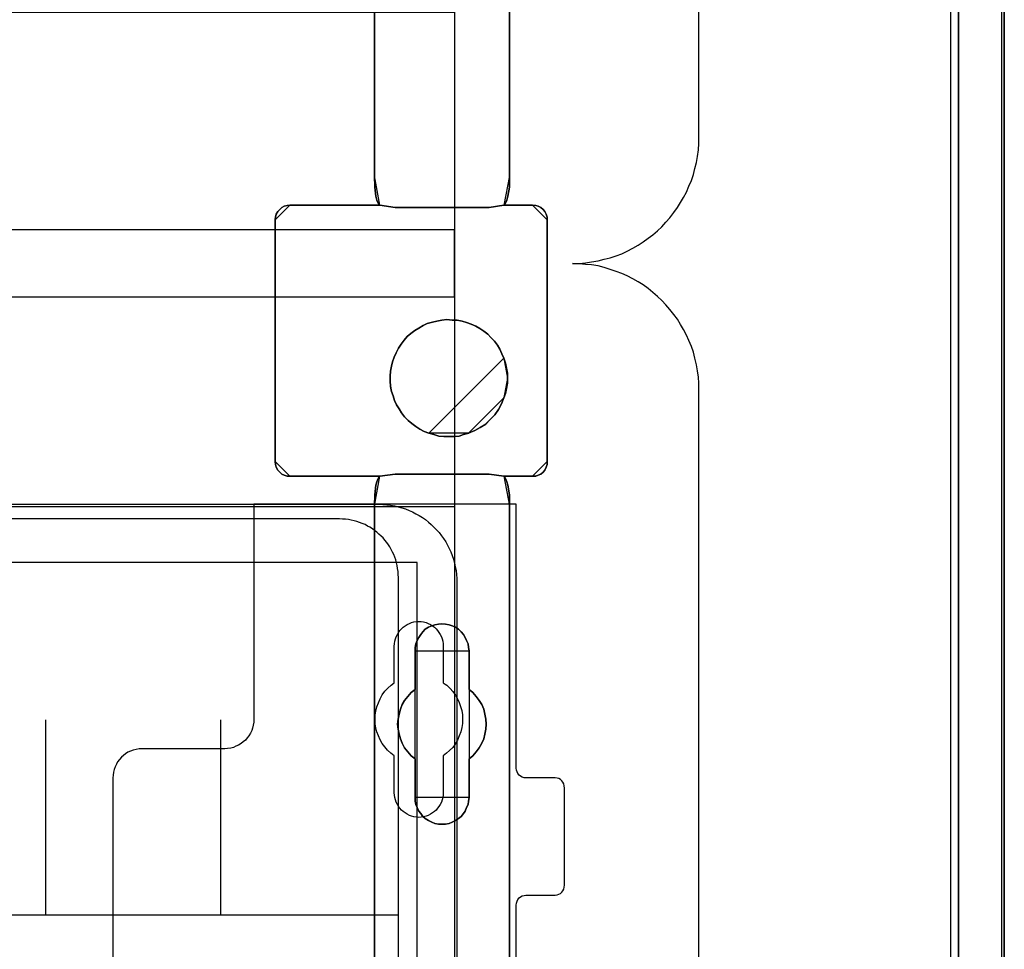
# Model space of a CAD drawing. Extents: x -558982 to 5119495, y -5290134 to 97908.
# Tile 70 of 256: x -471730 to -470722, y -24299 to -23348. Entities that reach past the tile are written whole.
import ezdxf

# ---------------------------------------------------------------- set-up
doc = ezdxf.new("R2010")
doc.units = 0
doc.header["$MEASUREMENT"] = 0
doc.layers.get('0').update_dxf_attribs({"color": 252})
for name, color, linetype in [('30', 7, 'Continuous'), ('5', 7, 'Continuous'), ('50', 7, 'Continuous')]:
    doc.layers.add(name, color=color, linetype=linetype)

# ---------------------------------------------------------------- blocks, each defined once
blk = doc.blocks.new('*U1072')
at = {"layer": '5', "color": 7}
for points in [[(896, -801.193125), (896, -20.806875)], [(891.310316, -20.805704), (891.310316, -801.191648)], [(891.310316, -801.191648), (891.310316, -20.805704)], [(845.374185, -323.250088), (845.374185, -401.905292), (845.374185, -403.035543), (845.219512, -403.960294), (845.116396, -404.371294), (845.013281, -404.62817), (844.910165, -404.83367), (844.80705, -404.885045), (847.745842, -404.885045), (848.055188, -404.93642), (848.312977, -404.987795), (848.570766, -405.14192), (848.828554, -405.34742), (848.983228, -405.55292), (849.137901, -405.809796), (849.241017, -406.118046), (849.241017, -406.374921), (849.241017, -431.137696), (849.241017, -431.445946), (849.137901, -431.702822), (848.983228, -432.011072), (848.828554, -432.216572), (848.570766, -432.422072), (848.312977, -432.524823), (848.055188, -432.627573), (847.745842, -432.627573), (844.80705, -432.627573), (844.910165, -432.730323), (845.013281, -432.935823), (845.116396, -433.192698), (845.219512, -433.552324), (845.374185, -434.52845), (845.374185, -435.658701), (845.374185, -498.747264)], [(831.556707, -743.189759), (831.556707, -435.658701), (831.608265, -434.52845), (831.711381, -433.552324), (831.814496, -433.192698), (831.917612, -432.935823), (832.020727, -432.730323), (832.123843, -432.627573), (822.895005, -432.627573), (822.637216, -432.627573), (822.32787, -432.524823), (822.070081, -432.422072), (821.86385, -432.216572), (821.657619, -432.011072), (821.502946, -431.702822), (821.451388, -431.445946), (821.39983, -431.137696), (821.39983, -406.374921), (821.451388, -406.118046), (821.502946, -405.809796), (821.657619, -405.55292), (821.86385, -405.34742), (822.070081, -405.14192), (822.32787, -404.987795), (822.637216, -404.93642), (822.895005, -404.885045), (832.123843, -404.885045), (832.020727, -404.83367), (831.917612, -404.62817), (831.814496, -404.371294), (831.711381, -403.960294), (831.608265, -403.035543), (831.556707, -401.905292), (831.556707, -401.905292), (831.556707, -78.807593)], [(831.555951, -78.807619), (831.555951, -401.907002), (831.607518, -403.037259), (831.710651, -403.962015), (831.813784, -404.373017), (831.916918, -404.629894), (832.020051, -404.835395), (832.123184, -404.88677), (833.670183, -405.143647), (833.670183, -405.143647), (843.31314, -405.143647), (844.808572, -404.88677), (844.911706, -404.835395), (845.014839, -404.629894), (845.117972, -404.373017), (845.221105, -403.962015), (845.375805, -403.037259), (845.375805, -401.907002), (845.375805, -323.251388)], [(845.375805, -648.762422), (845.375805, -523.253181), (845.375805, -498.747284), (845.375805, -435.658725), (845.375805, -434.528474), (845.221105, -433.552348), (845.117972, -433.192723), (845.014839, -432.935848), (844.911706, -432.730348), (844.808572, -432.627598), (843.31314, -432.422097), (833.670183, -432.422097), (832.123184, -432.627598), (832.020051, -432.730348), (831.916918, -432.935848), (831.813784, -433.192723), (831.710651, -433.552348), (831.607518, -434.528474), (831.555951, -435.658725), (831.555951, -743.18976)]]:
    blk.add_lwpolyline(points, dxfattribs=at)
at = {"layer": '5', "color": 59}
for points in [[(891.307665, -20.806406), (891.307665, -801.190946), (891.307665, -20.806406)], [(895.997349, -20.806406), (895.997349, -780.795001), (895.997349, -20.806406)]]:
    blk.add_lwpolyline(points, close=True, dxfattribs=at)
at = {"layer": '5', "color": 7}
for points in [[(831.555951, -401.907625), (831.555951, -78.808532), (831.555951, -401.907625)], [(845.373154, -323.250036), (845.373154, -401.907625), (845.373154, -323.250036)], [(831.555951, -401.904976), (831.607767, -403.036004), (831.711399, -403.961391), (831.81503, -404.372674), (831.918661, -404.629726), (832.022293, -404.835367), (832.125924, -404.886778), (831.555951, -401.904976)], [(831.555951, -401.904976), (831.555951, -401.904976), (831.555951, -401.904976)], [(831.555951, -401.904976), (831.607767, -403.036004), (831.711399, -403.961391), (831.81503, -404.372674), (831.918661, -404.629726), (832.022293, -404.835367), (832.125924, -404.886778), (831.555951, -401.904976)], [(831.555951, -401.904976), (831.607767, -403.036004), (831.711399, -403.961391), (831.81503, -404.372674), (831.918661, -404.629726), (832.022293, -404.835367), (832.125924, -404.886778), (831.555951, -401.904976)], [(831.555951, -401.904976), (831.607767, -403.036004), (831.711399, -403.961391), (831.81503, -404.372674), (831.918661, -404.629726), (832.022293, -404.835367), (832.125924, -404.886778), (831.555951, -401.904976)], [(831.555951, -401.904976), (831.607767, -403.036004), (831.711399, -403.961391), (831.81503, -404.372674), (831.918661, -404.629726), (832.022293, -404.835367), (832.125924, -404.886778), (831.555951, -401.904976)], [(831.555951, -401.904976), (831.607767, -403.036004), (831.711399, -403.961391), (831.81503, -404.372674), (831.918661, -404.629726), (832.022293, -404.835367), (832.125924, -404.886778), (831.555951, -401.904976)], [(831.555951, -401.904976), (831.607767, -403.036004), (831.711399, -403.961391), (831.81503, -404.372674), (831.918661, -404.629726), (832.022293, -404.835367), (832.125924, -404.886778), (831.555951, -401.904976)], [(831.555951, -401.904976), (831.607767, -403.036004), (831.711399, -403.961391), (831.81503, -404.372674), (831.918661, -404.629726), (832.022293, -404.835367), (832.125924, -404.886778), (831.555951, -401.904976)], [(831.555951, -401.904976), (831.607767, -403.036004), (831.711399, -403.961391), (831.81503, -404.372674), (831.918661, -404.629726), (832.022293, -404.835367), (832.125924, -404.886778), (831.555951, -401.904976)], [(831.555951, -401.904976), (831.607767, -403.036004), (831.711399, -403.961391), (831.81503, -404.372674), (831.918661, -404.629726), (832.022293, -404.835367), (832.125924, -404.886778), (831.555951, -401.904976)], [(831.555951, -401.904976), (831.607767, -403.036004), (831.711399, -403.961391), (831.81503, -404.372674), (831.918661, -404.629726), (832.022293, -404.835367), (832.125924, -404.886778), (831.555951, -401.904976)], [(831.555951, -401.904976), (831.607767, -403.036004), (831.711399, -403.961391), (831.81503, -404.372674), (831.918661, -404.629726), (832.022293, -404.835367), (832.125924, -404.886778), (831.555951, -401.904976)], [(831.555951, -401.904976), (831.607767, -403.036004), (831.711399, -403.961391), (831.81503, -404.372674), (831.918661, -404.629726), (832.022293, -404.835367), (832.125924, -404.886778), (831.555951, -401.904976)], [(831.555951, -401.904976), (831.607767, -403.036004), (831.711399, -403.961391), (831.81503, -404.372674), (831.918661, -404.629726), (832.022293, -404.835367), (832.125924, -404.886778), (831.555951, -401.904976)], [(831.555951, -401.904976), (831.607767, -403.036004), (831.711399, -403.961391), (831.81503, -404.372674), (831.918661, -404.629726), (832.022293, -404.835367), (832.125924, -404.886778), (831.555951, -401.904976)], [(831.555951, -401.904976), (831.607767, -403.036004), (831.711399, -403.961391), (831.81503, -404.372674), (831.918661, -404.629726), (832.022293, -404.835367), (832.125924, -404.886778), (831.555951, -401.904976)], [(831.555951, -401.904976), (831.607767, -403.036004), (831.711399, -403.961391), (831.81503, -404.372674), (831.918661, -404.629726), (832.022293, -404.835367), (832.125924, -404.886778), (831.555951, -401.904976)], [(831.555951, -401.904976), (831.607767, -403.036004), (831.711399, -403.961391), (831.81503, -404.372674), (831.918661, -404.629726), (832.022293, -404.835367), (832.125924, -404.886778), (831.555951, -401.904976)], [(831.555951, -401.904976), (831.607767, -403.036004), (831.711399, -403.961391), (831.81503, -404.372674), (831.918661, -404.629726), (832.022293, -404.835367), (832.125924, -404.886778), (831.555951, -401.904976)], [(831.555951, -401.904976), (831.607767, -403.036004), (831.711399, -403.961391), (831.81503, -404.372674), (831.918661, -404.629726), (832.022293, -404.835367), (832.125924, -404.886778), (831.555951, -401.904976)], [(831.555951, -401.904976), (831.607767, -403.036004), (831.711399, -403.961391), (831.81503, -404.372674), (831.918661, -404.629726), (832.022293, -404.835367), (832.125924, -404.886778), (831.555951, -401.904976)], [(844.805832, -404.886778), (844.909464, -404.835367), (845.013095, -404.629726), (845.116727, -404.372674), (845.220358, -403.961391), (845.375805, -403.036004), (845.375805, -401.904976), (844.805832, -404.886778)], [(844.805832, -404.886778), (844.909464, -404.835367), (845.013095, -404.629726), (845.116727, -404.372674), (845.220358, -403.961391), (845.375805, -403.036004), (845.375805, -401.904976), (844.805832, -404.886778)], [(844.805832, -404.886778), (844.909464, -404.835367), (845.013095, -404.629726), (845.116727, -404.372674), (845.220358, -403.961391), (845.375805, -403.036004), (845.375805, -401.904976), (844.805832, -404.886778)], [(844.805832, -404.886778), (844.909464, -404.835367), (845.013095, -404.629726), (845.116727, -404.372674), (845.220358, -403.961391), (845.375805, -403.036004), (845.375805, -401.904976), (844.805832, -404.886778)], [(844.805832, -404.886778), (844.909464, -404.835367), (845.013095, -404.629726), (845.116727, -404.372674), (845.220358, -403.961391), (845.375805, -403.036004), (845.375805, -401.904976), (844.805832, -404.886778)], [(844.805832, -404.886778), (844.909464, -404.835367), (845.013095, -404.629726), (845.116727, -404.372674), (845.220358, -403.961391), (845.375805, -403.036004), (845.375805, -401.904976), (844.805832, -404.886778)], [(844.805832, -404.886778), (844.909464, -404.835367), (845.013095, -404.629726), (845.116727, -404.372674), (845.220358, -403.961391), (845.375805, -403.036004), (845.375805, -401.904976), (844.805832, -404.886778)], [(844.805832, -404.886778), (844.909464, -404.835367), (845.013095, -404.629726), (845.116727, -404.372674), (845.220358, -403.961391), (845.375805, -403.036004), (845.375805, -401.904976), (844.805832, -404.886778)], [(844.805832, -404.886778), (844.909464, -404.835367), (845.013095, -404.629726), (845.116727, -404.372674), (845.220358, -403.961391), (845.375805, -403.036004), (845.375805, -401.904976), (844.805832, -404.886778)], [(844.805832, -404.886778), (844.909464, -404.835367), (845.013095, -404.629726), (845.116727, -404.372674), (845.220358, -403.961391), (845.375805, -403.036004), (845.375805, -401.904976), (844.805832, -404.886778)], [(844.805832, -404.886778), (844.909464, -404.835367), (845.013095, -404.629726), (845.116727, -404.372674), (845.220358, -403.961391), (845.375805, -403.036004), (845.375805, -401.904976), (844.805832, -404.886778)], [(844.805832, -404.886778), (844.909464, -404.835367), (845.013095, -404.629726), (845.116727, -404.372674), (845.220358, -403.961391), (845.375805, -403.036004), (845.375805, -401.904976), (844.805832, -404.886778)], [(844.805832, -404.886778), (844.909464, -404.835367), (845.013095, -404.629726), (845.116727, -404.372674), (845.220358, -403.961391), (845.375805, -403.036004), (845.375805, -401.904976), (844.805832, -404.886778)], [(844.805832, -404.886778), (844.909464, -404.835367), (845.013095, -404.629726), (845.116727, -404.372674), (845.220358, -403.961391), (845.375805, -403.036004), (845.375805, -401.904976), (844.805832, -404.886778)], [(844.805832, -404.886778), (844.909464, -404.835367), (845.013095, -404.629726), (845.116727, -404.372674), (845.220358, -403.961391), (845.375805, -403.036004), (845.375805, -401.904976), (844.805832, -404.886778)], [(844.805832, -404.886778), (844.909464, -404.835367), (845.013095, -404.629726), (845.116727, -404.372674), (845.220358, -403.961391), (845.375805, -403.036004), (845.375805, -401.904976), (844.805832, -404.886778)], [(844.805832, -404.886778), (844.909464, -404.835367), (845.013095, -404.629726), (845.116727, -404.372674), (845.220358, -403.961391), (845.375805, -403.036004), (845.375805, -401.904976), (844.805832, -404.886778)], [(844.805832, -404.886778), (844.909464, -404.835367), (845.013095, -404.629726), (845.116727, -404.372674), (845.220358, -403.961391), (845.375805, -403.036004), (845.375805, -401.904976), (844.805832, -404.886778)], [(844.805832, -404.886778), (844.909464, -404.835367), (845.013095, -404.629726), (845.116727, -404.372674), (845.220358, -403.961391), (845.375805, -403.036004), (845.375805, -401.904976), (844.805832, -404.886778)], [(844.805832, -404.886778), (844.909464, -404.835367), (845.013095, -404.629726), (845.116727, -404.372674), (845.220358, -403.961391), (845.375805, -403.036004), (845.375805, -401.904976), (844.805832, -404.886778)], [(844.805832, -404.886778), (844.909464, -404.835367), (845.013095, -404.629726), (845.116727, -404.372674), (845.220358, -403.961391), (845.375805, -403.036004), (845.375805, -401.904976), (844.805832, -404.886778)], [(845.373154, -401.904976), (845.373154, -401.904976), (845.373154, -401.904976)], [(822.897666, -404.88413), (822.639418, -404.935631), (822.329521, -404.987133), (822.071274, -405.141638), (821.864676, -405.347645), (821.658078, -405.553651), (821.503129, -405.81116), (821.45148, -406.12017), (821.39983, -406.377678), (822.897666, -404.88413)], [(821.39983, -406.374113), (821.39983, -431.138668), (821.451388, -431.446941), (821.502946, -431.703835), (821.657619, -432.012107), (821.86385, -432.217622), (822.070081, -432.423137), (822.32787, -432.525895), (822.637216, -432.628652), (822.895005, -432.628652), (832.123843, -432.628652), (833.670575, -432.423137), (843.311875, -432.423137), (844.80705, -432.628652), (847.745842, -432.628652), (848.055188, -432.628652), (848.312977, -432.525895), (848.570766, -432.423137), (848.828554, -432.217622), (848.983228, -432.012107), (849.137901, -431.703835), (849.241017, -431.446941), (849.241017, -431.138668), (849.241017, -406.374113), (849.241017, -406.117219), (849.137901, -405.808947), (848.983228, -405.552053), (848.828554, -405.346538), (848.570766, -405.141023), (848.312977, -404.986887), (848.055188, -404.935508), (847.745842, -404.88413), (844.80705, -404.88413), (843.311875, -405.141023), (833.670575, -405.141023), (832.123843, -404.88413), (822.895005, -404.88413), (822.637216, -404.935508), (822.32787, -404.986887), (822.070081, -405.141023), (821.86385, -405.346538), (821.657619, -405.552053), (821.502946, -405.808947), (821.451388, -406.117219), (821.39983, -406.374113)], [(822.895015, -404.88413), (832.125924, -404.88413), (822.895015, -404.88413)], [(832.123273, -404.88413), (833.67413, -405.143647), (832.123273, -404.88413)], [(832.123273, -404.88413), (832.123273, -404.88413), (832.123273, -404.88413)], [(843.310648, -405.143647), (844.808483, -404.88413), (843.310648, -405.143647)], [(844.805832, -404.88413), (844.805832, -404.88413), (844.805832, -404.88413)], [(847.745832, -404.88413), (844.805832, -404.88413), (847.745832, -404.88413)], [(849.241017, -406.377678), (849.241017, -406.12017), (849.1379, -405.81116), (848.983226, -405.553651), (848.828552, -405.347645), (848.570761, -405.141638), (848.312971, -404.987133), (848.05518, -404.935631), (847.745832, -404.88413), (849.241017, -406.377678)], [(843.313299, -405.140999), (833.671479, -405.140999), (843.313299, -405.140999)], [(821.39983, -406.37503), (821.39983, -431.1404), (821.39983, -406.37503)], [(849.238365, -406.37503), (849.238365, -431.1404), (849.238365, -406.37503)], [(844.808483, -420.554065), (844.602219, -420.091532), (844.395954, -419.628999), (844.138123, -419.217858), (843.828726, -418.806717), (843.467763, -418.446969), (843.158366, -418.087221), (842.745836, -417.778865), (842.333307, -417.521902), (841.920777, -417.264939), (841.456682, -417.059369), (840.992586, -416.905191), (840.52849, -416.751014), (840.012828, -416.648228), (839.497167, -416.648228), (838.981505, -416.596836), (838.465843, -416.648228), (837.950181, -416.751014), (837.486086, -416.853799), (836.970424, -417.007976), (836.557894, -417.213547), (836.093799, -417.47051), (835.681269, -417.727473), (835.26874, -418.035828), (834.907777, -418.344184), (834.59838, -418.703932), (834.288982, -419.115073), (834.031152, -419.526213), (833.773321, -419.988747), (833.567056, -420.45128), (833.412357, -420.913813), (833.309225, -421.376347), (833.206093, -421.890272), (833.154526, -422.404198), (833.154526, -422.918124), (833.206093, -423.43205), (833.309225, -423.945976), (833.463924, -424.408509), (833.618622, -424.871043), (833.824887, -425.333576), (834.082718, -425.744717), (834.340549, -426.155857), (834.649946, -426.566998), (835.010909, -426.926746), (835.371872, -427.235102), (835.784402, -427.543457), (836.196931, -427.80042), (836.661027, -428.057383), (837.125122, -428.211561), (844.808483, -420.554065)], [(837.124983, -428.211947), (837.640626, -428.36613), (838.15627, -428.520313), (838.671914, -428.571707), (839.187558, -428.571707), (839.703201, -428.571707), (840.218845, -428.520313), (840.682924, -428.36613), (841.198568, -428.211947), (841.81734, -427.954976), (842.384548, -427.64661), (842.951756, -427.28685), (843.415836, -426.824301), (843.879915, -426.361753), (844.240866, -425.796415), (844.550252, -425.231078), (844.808074, -424.614346), (844.962767, -424.151798), (845.065896, -423.637855), (845.169024, -423.123912), (845.169024, -422.609969), (845.169024, -422.096026), (845.065896, -421.582083), (844.962767, -421.06814), (844.808074, -420.554197), (844.601816, -420.091648), (844.395559, -419.629099), (844.137737, -419.217945), (843.828351, -418.806791), (843.4674, -418.447031), (843.158014, -418.08727), (842.745499, -417.778905), (842.332984, -417.521933), (841.920469, -417.264962), (841.45639, -417.059384), (840.99231, -416.905202), (840.528231, -416.751019), (840.012587, -416.64823), (839.496944, -416.64823), (838.9813, -416.596836), (838.465656, -416.64823), (837.950013, -416.751019), (837.485933, -416.853807), (836.97029, -417.00799), (836.557775, -417.213567), (836.093695, -417.470539), (835.68118, -417.72751), (835.268666, -418.035876), (834.907715, -418.344242), (834.598329, -418.704002), (834.288943, -419.115156), (834.031121, -419.526311), (833.773299, -419.98886), (833.567041, -420.451408), (833.412348, -420.913957), (833.30922, -421.376506), (833.206091, -421.890449), (833.154526, -422.404392), (833.154526, -422.918335), (833.206091, -423.432278), (833.30922, -423.946221), (833.463913, -424.408769), (833.618606, -424.871318), (833.824863, -425.333867), (834.082685, -425.745021), (834.340507, -426.156175), (834.649893, -426.56733), (835.010844, -426.92709), (835.371794, -427.235456), (835.784309, -427.543821), (836.196824, -427.800793), (836.660903, -428.057764), (837.124983, -428.211947)], [(837.124983, -428.211947), (837.640626, -428.36613), (838.15627, -428.520313), (838.671914, -428.571707), (839.187558, -428.571707), (839.703201, -428.571707), (840.218845, -428.520313), (840.682924, -428.36613), (841.198568, -428.211947), (841.81734, -427.954976), (842.384548, -427.64661), (842.951756, -427.28685), (843.415836, -426.824301), (843.879915, -426.361753), (844.240866, -425.796415), (844.550252, -425.231078), (844.808074, -424.614346), (844.962767, -424.151798), (845.065896, -423.637855), (845.169024, -423.123912), (845.169024, -422.609969), (845.169024, -422.096026), (845.065896, -421.582083), (844.962767, -421.06814), (844.808074, -420.554197), (844.601816, -420.091648), (844.395559, -419.629099), (844.137737, -419.217945), (843.828351, -418.806791), (843.4674, -418.447031), (843.158014, -418.08727), (842.745499, -417.778905), (842.332984, -417.521933), (841.920469, -417.264962), (841.45639, -417.059384), (840.99231, -416.905202), (840.528231, -416.751019), (840.012587, -416.64823), (839.496944, -416.64823), (838.9813, -416.596836), (838.465656, -416.64823), (837.950013, -416.751019), (837.485933, -416.853807), (836.97029, -417.00799), (836.557775, -417.213567), (836.093695, -417.470539), (835.68118, -417.72751), (835.268666, -418.035876), (834.907715, -418.344242), (834.598329, -418.704002), (834.288943, -419.115156), (834.031121, -419.526311), (833.773299, -419.98886), (833.567041, -420.451408), (833.412348, -420.913957), (833.30922, -421.376506), (833.206091, -421.890449), (833.154526, -422.404392), (833.154526, -422.918335), (833.206091, -423.432278), (833.30922, -423.946221), (833.463913, -424.408769), (833.618606, -424.871318), (833.824863, -425.333867), (834.082685, -425.745021), (834.340507, -426.156175), (834.649893, -426.56733), (835.010844, -426.92709), (835.371794, -427.235456), (835.784309, -427.543821), (836.196824, -427.800793), (836.660903, -428.057764), (837.124983, -428.211947)], [(837.124983, -428.211947), (836.660903, -428.057764), (836.196824, -427.800793), (835.784309, -427.543821), (835.371794, -427.235456), (835.010844, -426.92709), (834.649893, -426.56733), (834.340507, -426.156175), (834.082685, -425.745021), (833.824863, -425.333867), (833.618606, -424.871318), (833.463913, -424.408769), (833.30922, -423.946221), (833.206091, -423.432278), (833.154526, -422.918335), (833.154526, -422.404392), (833.206091, -421.890449), (833.30922, -421.376506), (833.412348, -420.913957), (833.567041, -420.451408), (833.773299, -419.98886), (834.031121, -419.526311), (834.288943, -419.115156), (834.598329, -418.704002), (834.907715, -418.344242), (835.268666, -418.035876), (835.68118, -417.72751), (836.093695, -417.470539), (836.557775, -417.213567), (836.97029, -417.00799), (837.485933, -416.853807), (837.950013, -416.751019), (838.465656, -416.64823), (838.9813, -416.596836), (839.496944, -416.64823), (840.012587, -416.64823), (840.528231, -416.751019), (840.99231, -416.905202), (841.45639, -417.059384), (841.920469, -417.264962), (842.332984, -417.521933), (842.745499, -417.778905), (843.158014, -418.08727), (843.4674, -418.447031), (843.828351, -418.806791), (844.137737, -419.217945), (844.395559, -419.629099), (844.601816, -420.091648), (844.808074, -420.554197), (844.962767, -421.06814), (845.065896, -421.582083), (845.169024, -422.096026), (845.169024, -422.609969), (845.169024, -423.123912), (845.065896, -423.637855), (844.962767, -424.151798), (844.808074, -424.614346), (844.550252, -425.231078), (844.240866, -425.796415), (843.879915, -426.361753), (843.415836, -426.824301), (842.951756, -427.28685), (842.384548, -427.64661), (841.81734, -427.954976), (841.198568, -428.211947), (840.682924, -428.36613), (840.218845, -428.520313), (839.703201, -428.571707), (839.187558, -428.571707), (838.671914, -428.571707), (838.15627, -428.520313), (837.640626, -428.36613), (837.124983, -428.211947)], [(845.169024, -422.610753), (845.169024, -422.096353), (845.065255, -421.581952), (844.961486, -421.067552), (844.805832, -420.553151), (845.169024, -422.610753)], [(844.805832, -424.615392), (844.961486, -424.152172), (845.065255, -423.637483), (845.169024, -423.122794), (845.169024, -422.608105), (844.805832, -424.615392)], [(841.197771, -428.211561), (841.816751, -427.954503), (842.384148, -427.646033), (842.951546, -427.286151), (843.41578, -426.823446), (843.880015, -426.360741), (844.241086, -425.795212), (844.550575, -425.229684), (844.808483, -424.612744), (841.197771, -428.211561)], [(837.125779, -428.208913), (837.641557, -428.364396), (838.157335, -428.51988), (838.673112, -428.571707), (839.18889, -428.571707), (839.704667, -428.571707), (840.220445, -428.51988), (840.684645, -428.364396), (841.200423, -428.208913), (837.125779, -428.208913)], [(821.39983, -431.137751), (821.45148, -431.446214), (821.503129, -431.703265), (821.658078, -432.011728), (821.864676, -432.217369), (822.071274, -432.423011), (822.329521, -432.525831), (822.639418, -432.628652), (822.897666, -432.628652), (821.39983, -431.137751)], [(847.745832, -432.628652), (848.05518, -432.628652), (848.312971, -432.525831), (848.570761, -432.423011), (848.828552, -432.217369), (848.983226, -432.011728), (849.1379, -431.703265), (849.241017, -431.446214), (849.241017, -431.137751), (847.745832, -432.628652)], [(822.895015, -432.626004), (832.125924, -432.626004), (822.895015, -432.626004)], [(832.125924, -432.626004), (832.022293, -432.728877), (831.918661, -432.934624), (831.81503, -433.191807), (831.711399, -433.551864), (831.607767, -434.529161), (831.555951, -435.660768), (832.125924, -432.626004)], [(832.125924, -432.626004), (832.022293, -432.728877), (831.918661, -432.934624), (831.81503, -433.191807), (831.711399, -433.551864), (831.607767, -434.529161), (831.555951, -435.660768), (832.125924, -432.626004)], [(832.125924, -432.626004), (832.022293, -432.728877), (831.918661, -432.934624), (831.81503, -433.191807), (831.711399, -433.551864), (831.607767, -434.529161), (831.555951, -435.660768), (832.125924, -432.626004)], [(832.125924, -432.626004), (832.022293, -432.728877), (831.918661, -432.934624), (831.81503, -433.191807), (831.711399, -433.551864), (831.607767, -434.529161), (831.555951, -435.660768), (832.125924, -432.626004)], [(832.125924, -432.626004), (832.022293, -432.728877), (831.918661, -432.934624), (831.81503, -433.191807), (831.711399, -433.551864), (831.607767, -434.529161), (831.555951, -435.660768), (832.125924, -432.626004)], [(832.125924, -432.626004), (832.022293, -432.728877), (831.918661, -432.934624), (831.81503, -433.191807), (831.711399, -433.551864), (831.607767, -434.529161), (831.555951, -435.660768), (832.125924, -432.626004)], [(832.125924, -432.626004), (832.022293, -432.728877), (831.918661, -432.934624), (831.81503, -433.191807), (831.711399, -433.551864), (831.607767, -434.529161), (831.555951, -435.660768), (832.125924, -432.626004)], [(832.125924, -432.626004), (832.022293, -432.728877), (831.918661, -432.934624), (831.81503, -433.191807), (831.711399, -433.551864), (831.607767, -434.529161), (831.555951, -435.660768), (832.125924, -432.626004)], [(832.125924, -432.626004), (832.022293, -432.728877), (831.918661, -432.934624), (831.81503, -433.191807), (831.711399, -433.551864), (831.607767, -434.529161), (831.555951, -435.660768), (832.125924, -432.626004)], [(832.125924, -432.626004), (832.022293, -432.728877), (831.918661, -432.934624), (831.81503, -433.191807), (831.711399, -433.551864), (831.607767, -434.529161), (831.555951, -435.660768), (832.125924, -432.626004)], [(832.125924, -432.626004), (832.022293, -432.728877), (831.918661, -432.934624), (831.81503, -433.191807), (831.711399, -433.551864), (831.607767, -434.529161), (831.555951, -435.660768), (832.125924, -432.626004)], [(832.125924, -432.626004), (832.022293, -432.728877), (831.918661, -432.934624), (831.81503, -433.191807), (831.711399, -433.551864), (831.607767, -434.529161), (831.555951, -435.660768), (832.125924, -432.626004)], [(832.125924, -432.626004), (832.022293, -432.728877), (831.918661, -432.934624), (831.81503, -433.191807), (831.711399, -433.551864), (831.607767, -434.529161), (831.555951, -435.660768), (832.125924, -432.626004)], [(832.125924, -432.626004), (832.022293, -432.728877), (831.918661, -432.934624), (831.81503, -433.191807), (831.711399, -433.551864), (831.607767, -434.529161), (831.555951, -435.660768), (832.125924, -432.626004)], [(832.125924, -432.626004), (832.022293, -432.728877), (831.918661, -432.934624), (831.81503, -433.191807), (831.711399, -433.551864), (831.607767, -434.529161), (831.555951, -435.660768), (832.125924, -432.626004)], [(832.125924, -432.626004), (832.022293, -432.728877), (831.918661, -432.934624), (831.81503, -433.191807), (831.711399, -433.551864), (831.607767, -434.529161), (831.555951, -435.660768), (832.125924, -432.626004)], [(832.125924, -432.626004), (832.022293, -432.728877), (831.918661, -432.934624), (831.81503, -433.191807), (831.711399, -433.551864), (831.607767, -434.529161), (831.555951, -435.660768), (832.125924, -432.626004)], [(832.125924, -432.626004), (832.022293, -432.728877), (831.918661, -432.934624), (831.81503, -433.191807), (831.711399, -433.551864), (831.607767, -434.529161), (831.555951, -435.660768), (832.125924, -432.626004)], [(832.125924, -432.626004), (832.022293, -432.728877), (831.918661, -432.934624), (831.81503, -433.191807), (831.711399, -433.551864), (831.607767, -434.529161), (831.555951, -435.660768), (832.125924, -432.626004)], [(832.125924, -432.626004), (832.022293, -432.728877), (831.918661, -432.934624), (831.81503, -433.191807), (831.711399, -433.551864), (831.607767, -434.529161), (831.555951, -435.660768), (832.125924, -432.626004)], [(832.125924, -432.626004), (832.022293, -432.728877), (831.918661, -432.934624), (831.81503, -433.191807), (831.711399, -433.551864), (831.607767, -434.529161), (831.555951, -435.660768), (832.125924, -432.626004)], [(832.123273, -432.628652), (833.67413, -432.422097), (832.123273, -432.628652)], [(832.123273, -432.626004), (832.123273, -432.626004), (832.123273, -432.626004)], [(843.313299, -432.422097), (833.671479, -432.422097), (843.313299, -432.422097)], [(843.310648, -432.422097), (844.808483, -432.628652), (843.310648, -432.422097)], [(845.375805, -435.660768), (845.375805, -434.529161), (845.220358, -433.551864), (845.116727, -433.191807), (845.013095, -432.934624), (844.909464, -432.728877), (844.805832, -432.626004), (845.375805, -435.660768)], [(844.805832, -432.626004), (844.805832, -432.626004), (844.805832, -432.626004)], [(845.375805, -435.660768), (845.375805, -434.529161), (845.220358, -433.551864), (845.116727, -433.191807), (845.013095, -432.934624), (844.909464, -432.728877), (844.805832, -432.626004), (845.375805, -435.660768)], [(845.375805, -435.660768), (845.375805, -434.529161), (845.220358, -433.551864), (845.116727, -433.191807), (845.013095, -432.934624), (844.909464, -432.728877), (844.805832, -432.626004), (845.375805, -435.660768)], [(845.375805, -435.660768), (845.375805, -434.529161), (845.220358, -433.551864), (845.116727, -433.191807), (845.013095, -432.934624), (844.909464, -432.728877), (844.805832, -432.626004), (845.375805, -435.660768)], [(845.375805, -435.660768), (845.375805, -434.529161), (845.220358, -433.551864), (845.116727, -433.191807), (845.013095, -432.934624), (844.909464, -432.728877), (844.805832, -432.626004), (845.375805, -435.660768)], [(845.375805, -435.660768), (845.375805, -434.529161), (845.220358, -433.551864), (845.116727, -433.191807), (845.013095, -432.934624), (844.909464, -432.728877), (844.805832, -432.626004), (845.375805, -435.660768)], [(845.375805, -435.660768), (845.375805, -434.529161), (845.220358, -433.551864), (845.116727, -433.191807), (845.013095, -432.934624), (844.909464, -432.728877), (844.805832, -432.626004), (845.375805, -435.660768)], [(845.375805, -435.660768), (845.375805, -434.529161), (845.220358, -433.551864), (845.116727, -433.191807), (845.013095, -432.934624), (844.909464, -432.728877), (844.805832, -432.626004), (845.375805, -435.660768)], [(845.375805, -435.660768), (845.375805, -434.529161), (845.220358, -433.551864), (845.116727, -433.191807), (845.013095, -432.934624), (844.909464, -432.728877), (844.805832, -432.626004), (845.375805, -435.660768)], [(845.375805, -435.660768), (845.375805, -434.529161), (845.220358, -433.551864), (845.116727, -433.191807), (845.013095, -432.934624), (844.909464, -432.728877), (844.805832, -432.626004), (845.375805, -435.660768)], [(845.375805, -435.660768), (845.375805, -434.529161), (845.220358, -433.551864), (845.116727, -433.191807), (845.013095, -432.934624), (844.909464, -432.728877), (844.805832, -432.626004), (845.375805, -435.660768)], [(845.375805, -435.660768), (845.375805, -434.529161), (845.220358, -433.551864), (845.116727, -433.191807), (845.013095, -432.934624), (844.909464, -432.728877), (844.805832, -432.626004), (845.375805, -435.660768)], [(845.375805, -435.660768), (845.375805, -434.529161), (845.220358, -433.551864), (845.116727, -433.191807), (845.013095, -432.934624), (844.909464, -432.728877), (844.805832, -432.626004), (845.375805, -435.660768)], [(845.375805, -435.660768), (845.375805, -434.529161), (845.220358, -433.551864), (845.116727, -433.191807), (845.013095, -432.934624), (844.909464, -432.728877), (844.805832, -432.626004), (845.375805, -435.660768)], [(845.375805, -435.660768), (845.375805, -434.529161), (845.220358, -433.551864), (845.116727, -433.191807), (845.013095, -432.934624), (844.909464, -432.728877), (844.805832, -432.626004), (845.375805, -435.660768)], [(845.375805, -435.660768), (845.375805, -434.529161), (845.220358, -433.551864), (845.116727, -433.191807), (845.013095, -432.934624), (844.909464, -432.728877), (844.805832, -432.626004), (845.375805, -435.660768)], [(845.375805, -435.660768), (845.375805, -434.529161), (845.220358, -433.551864), (845.116727, -433.191807), (845.013095, -432.934624), (844.909464, -432.728877), (844.805832, -432.626004), (845.375805, -435.660768)], [(845.375805, -435.660768), (845.375805, -434.529161), (845.220358, -433.551864), (845.116727, -433.191807), (845.013095, -432.934624), (844.909464, -432.728877), (844.805832, -432.626004), (845.375805, -435.660768)], [(845.375805, -435.660768), (845.375805, -434.529161), (845.220358, -433.551864), (845.116727, -433.191807), (845.013095, -432.934624), (844.909464, -432.728877), (844.805832, -432.626004), (845.375805, -435.660768)], [(845.375805, -435.660768), (845.375805, -434.529161), (845.220358, -433.551864), (845.116727, -433.191807), (845.013095, -432.934624), (844.909464, -432.728877), (844.805832, -432.626004), (845.375805, -435.660768)], [(845.375805, -435.660768), (845.375805, -434.529161), (845.220358, -433.551864), (845.116727, -433.191807), (845.013095, -432.934624), (844.909464, -432.728877), (844.805832, -432.626004), (845.375805, -435.660768)], [(844.805832, -432.626004), (847.745832, -432.626004), (844.805832, -432.626004)], [(831.555951, -743.18882), (831.555951, -435.65812), (831.555951, -743.18882)], [(831.555951, -435.65812), (831.555951, -435.65812), (831.555951, -435.65812)], [(845.373154, -435.65812), (845.373154, -498.747316), (845.373154, -435.65812)], [(845.373154, -435.65812), (845.373154, -435.65812), (845.373154, -435.65812)], [(837.073768, -467.873161), (836.76441, -467.667628), (836.506612, -467.462096), (836.300373, -467.153797), (836.094134, -466.896881), (835.939455, -466.537199), (835.784776, -466.2289), (835.733217, -465.869219), (835.733217, -465.509537), (835.733217, -461.553035), (835.32074, -461.244737), (834.959822, -460.833672), (834.650464, -460.422606), (834.392666, -459.960158), (834.237987, -459.49771), (834.083308, -459.035262), (833.980189, -458.521431), (833.928629, -458.007599), (833.980189, -457.493768), (834.083308, -456.979937), (834.237987, -456.466105), (834.392666, -456.003657), (834.650464, -455.592592), (834.959822, -455.181527), (835.32074, -454.770462), (835.733217, -454.462163), (835.733217, -450.505662), (835.733217, -450.14598), (835.784776, -449.786298), (835.939455, -449.426616), (836.094134, -449.118317), (836.300373, -448.810018), (836.506612, -448.553103), (836.76441, -448.296187), (837.073768, -448.090654), (837.434685, -447.936505), (837.744043, -447.833739), (838.104961, -447.782356), (838.465878, -447.730973), (838.826796, -447.782356), (839.187713, -447.833739), (839.497071, -447.936505), (839.857989, -448.090654), (840.167347, -448.296187), (840.425145, -448.553103), (840.682943, -448.810018), (840.837622, -449.118317), (840.992301, -449.426616), (841.14698, -449.786298), (841.19854, -450.14598), (841.250099, -450.505662), (841.250099, -454.462163), (841.611017, -454.770462), (841.971934, -455.181527), (842.281292, -455.592592), (842.539091, -456.003657), (842.745329, -456.466105), (842.848448, -456.979937), (842.951568, -457.493768), (843.003127, -458.007599), (842.951568, -458.521431), (842.848448, -459.035262), (842.745329, -459.49771), (842.539091, -459.960158), (842.281292, -460.422606), (841.971934, -460.833672), (841.611017, -461.244737), (841.250099, -461.553035), (841.250099, -465.509537), (841.19854, -465.869219), (841.14698, -466.2289), (840.992301, -466.537199), (840.837622, -466.896881), (840.682943, -467.153797), (840.425145, -467.462096), (840.167347, -467.667628), (839.857989, -467.873161), (839.497071, -468.02731), (839.187713, -468.18146), (838.826796, -468.232843), (838.465878, -468.232843), (838.104961, -468.232843), (837.744043, -468.18146), (837.434685, -468.02731), (837.073768, -467.873161)], [(839.857989, -448.090654), (839.497071, -447.936505), (839.187713, -447.833739), (838.826796, -447.782356), (838.465878, -447.730973), (838.104961, -447.782356), (837.744043, -447.833739), (837.434685, -447.936505), (837.073768, -448.090654), (836.76441, -448.296187), (836.506612, -448.553103), (836.300373, -448.810018), (836.094134, -449.118317), (835.939455, -449.426616), (835.784776, -449.786298), (835.733217, -450.14598), (835.733217, -450.505662), (835.733217, -454.462163), (835.32074, -454.770462), (834.959822, -455.181527), (834.650464, -455.592592), (834.392666, -456.003657), (834.237987, -456.466105), (834.083308, -456.979937), (833.980189, -457.493768), (833.928629, -458.007599), (833.980189, -458.521431), (834.083308, -459.035262), (834.237987, -459.49771), (834.392666, -459.960158), (834.650464, -460.422606), (834.959822, -460.833672), (835.32074, -461.244737), (835.733217, -461.553035), (835.733217, -465.509537), (835.733217, -465.869219), (835.784776, -466.2289), (835.939455, -466.537199), (836.094134, -466.896881), (836.300373, -467.153797), (836.506612, -467.462096), (836.76441, -467.667628), (837.073768, -467.873161), (837.434685, -468.02731), (837.744043, -468.18146), (838.104961, -468.232843), (838.465878, -468.232843), (838.826796, -468.232843), (839.187713, -468.18146), (839.497071, -468.02731), (839.857989, -467.873161), (840.167347, -467.667628), (840.425145, -467.462096), (840.682943, -467.153797), (840.837622, -466.896881), (840.992301, -466.537199), (841.14698, -466.2289), (841.19854, -465.869219), (841.250099, -465.509537), (841.250099, -461.553035), (841.611017, -461.244737), (841.971934, -460.833672), (842.281292, -460.422606), (842.539091, -459.960158), (842.745329, -459.49771), (842.848448, -459.035262), (842.951568, -458.521431), (843.003127, -458.007599), (842.951568, -457.493768), (842.848448, -456.979937), (842.745329, -456.466105), (842.539091, -456.003657), (842.281292, -455.592592), (841.971934, -455.181527), (841.611017, -454.770462), (841.250099, -454.462163), (841.250099, -450.505662), (841.19854, -450.14598), (841.14698, -449.786298), (840.992301, -449.426616), (840.837622, -449.118317), (840.682943, -448.810018), (840.425145, -448.553103), (840.167347, -448.296187), (839.857989, -448.090654)], [(839.857989, -448.090654), (839.497071, -447.936505), (839.187713, -447.833739), (838.826796, -447.782356), (838.465878, -447.730973), (838.104961, -447.782356), (837.744043, -447.833739), (837.434685, -447.936505), (837.073768, -448.090654), (836.76441, -448.296187), (836.506612, -448.553103), (836.300373, -448.810018), (836.094134, -449.118317), (835.939455, -449.426616), (835.784776, -449.786298), (835.733217, -450.14598), (835.733217, -450.505662), (835.733217, -454.462163), (835.32074, -454.770462), (834.959822, -455.181527), (834.650464, -455.592592), (834.392666, -456.003657), (834.237987, -456.466105), (834.083308, -456.979937), (833.980189, -457.493768), (833.928629, -458.007599), (833.980189, -458.521431), (834.083308, -459.035262), (834.237987, -459.49771), (834.392666, -459.960158), (834.650464, -460.422606), (834.959822, -460.833672), (835.32074, -461.244737), (835.733217, -461.553035), (835.733217, -465.509537), (835.733217, -465.869219), (835.784776, -466.2289), (835.939455, -466.537199), (836.094134, -466.896881), (836.300373, -467.153797), (836.506612, -467.462096), (836.76441, -467.667628), (837.073768, -467.873161), (837.434685, -468.02731), (837.744043, -468.18146), (838.104961, -468.232843), (838.465878, -468.232843), (838.826796, -468.232843), (839.187713, -468.18146), (839.497071, -468.02731), (839.857989, -467.873161), (840.167347, -467.667628), (840.425145, -467.462096), (840.682943, -467.153797), (840.837622, -466.896881), (840.992301, -466.537199), (841.14698, -466.2289), (841.19854, -465.869219), (841.250099, -465.509537), (841.250099, -461.553035), (841.611017, -461.244737), (841.971934, -460.833672), (842.281292, -460.422606), (842.539091, -459.960158), (842.745329, -459.49771), (842.848448, -459.035262), (842.951568, -458.521431), (843.003127, -458.007599), (842.951568, -457.493768), (842.848448, -456.979937), (842.745329, -456.466105), (842.539091, -456.003657), (842.281292, -455.592592), (841.971934, -455.181527), (841.611017, -454.770462), (841.250099, -454.462163), (841.250099, -450.505662), (841.19854, -450.14598), (841.14698, -449.786298), (840.992301, -449.426616), (840.837622, -449.118317), (840.682943, -448.810018), (840.425145, -448.553103), (840.167347, -448.296187), (839.857989, -448.090654)], [(841.250792, -450.508867), (841.199233, -450.14877), (841.147674, -449.788672), (840.992997, -449.428575), (840.838321, -449.11992), (840.683644, -448.811265), (840.425849, -448.554053), (840.168054, -448.29684), (839.858701, -448.09107), (839.497788, -447.936743), (839.188434, -447.833858), (838.827522, -447.782415), (838.466609, -447.730973), (838.105697, -447.782415), (837.744784, -447.833858), (837.43543, -447.936743), (837.074518, -448.09107), (836.765164, -448.29684), (836.507369, -448.554053), (836.301133, -448.811265), (836.094898, -449.11992), (835.940221, -449.428575), (835.785544, -449.788672), (835.733985, -450.14877), (835.733985, -450.508867), (841.250792, -450.508867)], [(835.733985, -454.462535), (835.733985, -450.506219), (835.733985, -454.462535)], [(841.248141, -450.506219), (841.248141, -454.462535), (841.248141, -450.506219)], [(835.733985, -454.459887), (835.321332, -454.768337), (834.960261, -455.179604), (834.650771, -455.590871), (834.392864, -456.002138), (834.238119, -456.464813), (834.083374, -456.978897), (833.980211, -457.492981), (833.928629, -458.007065), (833.980211, -458.521149), (834.083374, -459.035233), (834.238119, -459.497908), (834.392864, -459.960583), (834.650771, -460.423259), (834.960261, -460.834526), (835.321332, -461.245793), (835.733985, -461.554243), (835.733985, -454.459887)], [(841.248141, -461.554243), (841.609462, -461.245793), (841.970783, -460.834526), (842.280486, -460.423259), (842.538572, -459.960583), (842.745041, -459.497908), (842.848276, -459.035233), (842.95151, -458.521149), (843.003127, -458.007065), (842.95151, -457.492981), (842.848276, -456.978897), (842.745041, -456.464813), (842.538572, -456.002138), (842.280486, -455.590871), (841.970783, -455.179604), (841.609462, -454.768337), (841.248141, -454.459887), (841.248141, -461.554243)], [(835.733985, -465.507911), (835.733985, -461.551595), (835.733985, -465.507911)], [(841.248141, -461.551595), (841.248141, -465.507911), (841.248141, -461.551595)], [(835.733985, -465.507911), (835.733985, -465.867807), (835.785544, -466.227704), (835.940221, -466.536187), (836.094898, -466.896084), (836.301133, -467.153153), (836.507369, -467.461635), (836.765164, -467.667291), (837.074518, -467.872946), (837.43543, -468.027187), (837.744784, -468.181429), (838.105697, -468.232843), (838.466609, -468.232843), (838.827522, -468.232843), (839.188434, -468.181429), (839.497788, -468.027187), (839.858701, -467.872946), (840.168054, -467.667291), (840.425849, -467.461635), (840.683644, -467.153153), (840.838321, -466.896084), (840.992997, -466.536187), (841.147674, -466.227704), (841.199233, -465.867807), (841.250792, -465.507911), (835.733985, -465.507911)]]:
    blk.add_lwpolyline(points, close=True, dxfattribs=at)
at = {"layer": '50', "color": 7}
for points in [[(895.766709, -801.133213), (895.766709, -20.558787)], [(890.538865, -801.136518), (890.538865, -20.552831)], [(864.765487, -737.446126), (864.765487, -423.785117), (864.765487, -423.117644), (864.714138, -422.501515), (864.611439, -421.834042), (864.508741, -421.217913), (864.354693, -420.55044), (864.200645, -419.934311), (863.995248, -419.369526), (863.738502, -418.753397), (863.481756, -418.188612), (863.173661, -417.623827), (862.865565, -417.110386), (862.55747, -416.545601), (862.198025, -416.083505), (861.787231, -415.570064), (861.376437, -415.107967), (860.965643, -414.64587), (860.5035, -414.235118), (860.041357, -413.824365), (859.579214, -413.413612), (859.065722, -413.054204), (858.552229, -412.746139), (857.987388, -412.438075), (857.422546, -412.13001), (856.857705, -411.87329), (856.292863, -411.667913), (855.676672, -411.462537), (855.060482, -411.257161), (854.444291, -411.103129), (853.776751, -411.00044), (853.16056, -410.949096), (852.49302, -410.897752), (851.82548, -410.846408), (852.49302, -410.846408), (853.16056, -410.795064), (853.776751, -410.692376), (854.444291, -410.589688), (855.060482, -410.435655), (855.676672, -410.281623), (856.292863, -410.076247), (856.857705, -409.870871), (857.422546, -409.61415), (857.987388, -409.306086), (858.552229, -408.998021), (859.065722, -408.638612), (859.579214, -408.279204), (860.041357, -407.919795), (860.5035, -407.509043), (860.965643, -407.09829), (861.376437, -406.636193), (861.787231, -406.174096), (862.198025, -405.660656), (862.55747, -405.147215), (862.865565, -404.633774), (863.173661, -404.120333), (863.481756, -403.555548), (863.738502, -402.939419), (863.995248, -402.374634), (864.200645, -401.758505), (864.354693, -401.142376), (864.508741, -400.526247), (864.611439, -399.910118), (864.714138, -399.242645), (864.765487, -398.575172), (864.765487, -397.907699), (864.765487, -84.554755)], [(503.983265, -85.921426), (839.76091, -85.921426), (839.76091, -735.000783), (503.983265, -735.000783), (503.983265, -85.921426)], [(839.76091, -435.77199), (503.983265, -435.77199), (503.983265, -385.150219), (839.76091, -385.150219), (839.76091, -435.77199)], [(503.983265, -414.285013), (839.76091, -414.285013), (839.76091, -407.405155), (503.983265, -407.405155), (503.983265, -414.285013)], [(507.824617, -728.385739), (835.919558, -728.385739), (835.919558, -441.457538), (507.824617, -441.457538), (507.824617, -728.385739)]]:
    blk.add_lwpolyline(points, dxfattribs=at)
blk = doc.blocks.new('*U1092')
at = {"layer": '50', "color": 7}
for points in [[(512.000243, -435.499232), (832.001083, -435.499232), (832.421087, -435.520249), (832.82009, -435.541266), (833.219094, -435.583301), (833.597097, -435.667371), (833.996101, -435.75144), (834.374104, -435.856527), (834.752107, -435.982631), (835.109111, -436.129753), (835.466114, -436.276875), (835.802117, -436.466031), (836.13812, -436.655187), (836.474123, -436.865361), (836.789125, -437.075535), (837.083128, -437.327744), (837.377131, -437.579952), (837.650133, -437.832161), (837.923136, -438.105386), (838.175138, -438.39963), (838.40614, -438.71489), (838.637142, -439.009134), (838.847144, -439.345412), (839.036145, -439.68169), (839.204147, -440.017968), (839.372148, -440.375263), (839.51915, -440.753576), (839.645151, -441.110871), (839.750152, -441.489184), (839.834152, -441.888514), (839.918153, -442.287845), (839.960154, -442.687175), (839.981154, -443.086505), (840.002154, -443.506853), (840.002154, -502.523649)], [(834.016113, -577.995737), (834.016113, -443.001103), (833.995113, -442.685842), (833.974113, -442.370582), (833.932113, -442.076338), (833.890113, -441.782095), (833.827113, -441.487852), (833.743113, -441.193608), (833.638112, -440.920382), (833.533112, -440.647156), (833.407112, -440.394948), (833.281111, -440.121722), (833.134111, -439.869513), (832.98711, -439.638322), (832.81911, -439.407131), (832.630109, -439.17594), (832.441109, -438.944749), (832.231108, -438.755592), (832.021108, -438.545418), (831.811107, -438.356262), (831.580107, -438.188123), (831.349106, -438.019984), (831.097105, -437.851845), (830.845105, -437.725741), (830.593104, -437.578619), (830.320103, -437.473532), (830.047102, -437.368445), (829.774102, -437.263358), (829.480101, -437.179289), (829.1861, -437.116237), (828.892099, -437.074202), (828.598098, -437.032167), (828.283097, -437.01115), (827.968097, -436.990132), (515.970229, -436.990132)], [(509.985212, -477.51456), (834.016113, -477.51456), (834.016113, -477.51456), (834.016113, -443.001536), (833.995113, -442.686253), (833.974113, -442.370969), (833.932113, -442.076705), (833.890113, -441.78244), (833.827113, -441.488176), (833.743113, -441.193911), (833.638112, -440.920665), (833.533112, -440.64742), (833.407112, -440.395193), (833.281111, -440.121948), (833.134111, -439.869721), (832.98711, -439.638513), (832.81911, -439.407305), (832.630109, -439.176097), (832.441109, -438.944889), (832.231108, -438.755719), (832.021108, -438.54553), (831.811107, -438.35636), (831.580107, -438.188209), (831.349106, -438.020058), (831.097105, -437.851907), (830.845105, -437.725794), (830.593104, -437.578661), (830.320103, -437.473567), (830.047102, -437.368472), (829.774102, -437.263378), (829.480101, -437.179302), (829.1861, -437.116246), (828.892099, -437.074208), (828.598098, -437.03217), (828.283097, -437.011151), (827.968097, -436.990132), (515.970229, -436.990132)], [(834.016113, -477.51456), (834.016113, -443.001536), (833.995113, -442.686253), (833.974113, -442.370969), (833.932113, -442.076705), (833.890113, -441.78244), (833.827113, -441.488176), (833.743113, -441.193911), (833.638112, -440.920665), (833.533112, -440.64742), (833.407112, -440.395193), (833.281111, -440.121948), (833.134111, -439.869721), (832.98711, -439.638513), (832.81911, -439.407305), (832.630109, -439.176097), (832.441109, -438.944889), (832.231108, -438.755719), (832.021108, -438.54553), (831.811107, -438.35636), (831.580107, -438.188209), (831.349106, -438.020058), (831.097105, -437.851907), (830.845105, -437.725794), (830.593104, -437.578661), (830.320103, -437.473567), (830.047102, -437.368472), (829.774102, -437.263378), (829.480101, -437.179302), (829.1861, -437.116246), (828.892099, -437.074208), (828.598098, -437.03217), (828.283097, -437.011151), (827.968097, -436.990132), (515.970229, -436.990132)], [(509.985212, -477.51456), (834.016113, -477.51456)], [(797.935505, -477.55693), (797.935505, -457.544965)], [(815.84856, -477.55693), (815.84856, -457.544965)]]:
    blk.add_lwpolyline(points, dxfattribs=at)
blk = doc.blocks.new('*U1093')
at = {"layer": '30', "color": 7}
for points in [[(846.056088, -544.482416), (846.056088, -476.517071), (846.078465, -476.314459), (846.145594, -476.111846), (846.2351, -475.931746), (846.36936, -475.774158), (846.503619, -475.661595), (846.682631, -475.571545), (846.861644, -475.52652), (847.063033, -475.504007), (850.06149, -475.504007), (850.06149, -475.504007), (850.240502, -475.481495), (850.419515, -475.413957), (850.598527, -475.323907), (850.732786, -475.188832), (850.844669, -475.053757), (850.934175, -474.873656), (850.978928, -474.693556), (851.001305, -474.490943), (851.001305, -464.540403), (850.978928, -464.315277), (850.934175, -464.112664), (850.844669, -463.932564), (850.732786, -463.797489), (850.598527, -463.662414), (850.419515, -463.572364), (850.240502, -463.527338), (850.06149, -463.504826), (847.063033, -463.504826), (846.861644, -463.482313), (846.682631, -463.437288), (846.503619, -463.324726), (846.36936, -463.212163), (846.2351, -463.054575), (846.145594, -462.874475), (846.078465, -462.694375), (846.056088, -462.491762), (846.056088, -435.499232), (819.226609, -435.499232), (819.226609, -457.516491), (819.204233, -457.809154), (819.15948, -458.101817), (819.09235, -458.39448), (819.002844, -458.664631), (818.868584, -458.934781), (818.711949, -459.182419), (818.532936, -459.407544), (818.353924, -459.63267), (818.130158, -459.81277), (817.906393, -459.99287), (817.660251, -460.150458), (817.391732, -460.263021), (817.123214, -460.375583), (816.854695, -460.443121), (816.541424, -460.488146), (816.250529, -460.510659), (807.769818, -460.510659), (807.478922, -460.533171), (807.165651, -460.578196), (806.874756, -460.645734), (806.606237, -460.758297), (806.337719, -460.870859), (806.091577, -461.028447), (805.867811, -461.208547), (805.666422, -461.388648), (805.465033, -461.613773), (805.286021, -461.838898), (805.151762, -462.086536), (805.017502, -462.356687), (804.927996, -462.626837), (804.860867, -462.9195), (804.816113, -463.212163), (804.793737, -463.504826), (804.793737, -557.494662)], [(850.06149, -475.504007), (850.240502, -475.481495), (850.419515, -475.413957), (850.598527, -475.323907), (850.732786, -475.188832), (850.844669, -475.053757), (850.934175, -474.873656), (850.978928, -474.693556), (851.001305, -474.490943), (851.001305, -464.540403), (850.978928, -464.315277), (850.934175, -464.112664), (850.844669, -463.932564), (850.732786, -463.797489), (850.598527, -463.662414), (850.419515, -463.572364), (850.240502, -463.527338), (850.06149, -463.504826), (847.063033, -463.504826), (846.861644, -463.482313), (846.682631, -463.437288), (846.503619, -463.324726), (846.36936, -463.212163), (846.2351, -463.054575), (846.145594, -462.874475), (846.078465, -462.694375), (846.056088, -462.491762), (846.056088, -435.499232), (819.226609, -435.499232), (819.226609, -457.516491), (819.204233, -457.809154), (819.15948, -458.101817), (819.09235, -458.39448), (819.002844, -458.664631), (818.868584, -458.934781), (818.711949, -459.182419), (818.532936, -459.407544), (818.353924, -459.63267), (818.130158, -459.81277), (817.906393, -459.99287), (817.660251, -460.150458), (817.391732, -460.263021), (817.123214, -460.375583), (816.854695, -460.443121), (816.541424, -460.488146), (816.250529, -460.510659), (807.769818, -460.510659), (807.478922, -460.533171), (807.165651, -460.578196), (806.874756, -460.645734), (806.606237, -460.758297), (806.337719, -460.870859), (806.091577, -461.028447), (805.867811, -461.208547), (805.666422, -461.388648), (805.465033, -461.613773), (805.286021, -461.838898), (805.151762, -462.086536), (805.017502, -462.356687), (804.927996, -462.626837), (804.860867, -462.9195), (804.816113, -463.212163), (804.793737, -463.504826), (804.793737, -557.494662)], [(846.056088, -544.482416), (846.056088, -476.517071), (846.078465, -476.314459), (846.145594, -476.111846), (846.2351, -475.931746), (846.36936, -475.774158), (846.503619, -475.661595), (846.682631, -475.571545), (846.861644, -475.52652), (847.063033, -475.504007), (850.06149, -475.504007)], [(833.591788, -465.014691), (833.591788, -461.254668), (833.233686, -460.984486), (832.897966, -460.669275), (832.607008, -460.331548), (832.360813, -459.971307), (832.136999, -459.58855), (831.957948, -459.205793), (831.801278, -458.800521), (831.711753, -458.372734), (831.644609, -457.967462), (831.622227, -457.51716), (831.644609, -457.089373), (831.711753, -456.661586), (831.801278, -456.233799), (831.957948, -455.806012), (832.136999, -455.40074), (832.360813, -454.995468), (832.629389, -454.635226), (832.920347, -454.320014), (833.256068, -454.027318), (833.591788, -453.757137), (833.591788, -450.019629), (833.61417, -449.771963), (833.636551, -449.524296), (833.703695, -449.27663), (833.793221, -449.051479), (833.905128, -448.826328), (834.017035, -448.623692), (834.173704, -448.421056), (834.330374, -448.240935), (834.509425, -448.083329), (834.710857, -447.925724), (834.91229, -447.813148), (835.136103, -447.700573), (835.359917, -447.610512), (835.606112, -447.542967), (835.852307, -447.497937), (836.098503, -447.497937), (836.344698, -447.497937), (836.590893, -447.542967), (836.837088, -447.610512), (837.060902, -447.700573), (837.284716, -447.813148), (837.486148, -447.925724), (837.68758, -448.083329), (837.866631, -448.240935), (838.023301, -448.421056), (838.157589, -448.623692), (838.291877, -448.826328), (838.403784, -449.051479), (838.49331, -449.27663), (838.560454, -449.524296), (838.582835, -449.771963), (838.605217, -450.019629), (838.605217, -453.757137), (838.784268, -453.892227), (838.963319, -454.027318), (839.14237, -454.184924), (839.299039, -454.342529), (839.589997, -454.657741), (839.836192, -455.017983), (840.060006, -455.40074), (840.239057, -455.783496), (840.373345, -456.188768), (840.485252, -456.616555), (840.552396, -457.044342), (840.574778, -457.47213), (840.552396, -457.922432), (840.485252, -458.350219), (840.395727, -458.778006), (840.239057, -459.205793), (840.060006, -459.63358), (839.813811, -460.038852), (839.567616, -460.376578), (839.254277, -460.69179), (838.940937, -460.984486), (838.605217, -461.254668), (838.605217, -465.014691), (838.582835, -465.262357), (838.560454, -465.510023), (838.49331, -465.757689), (838.403784, -465.98284), (838.291877, -466.207991), (838.157589, -466.410627), (838.023301, -466.613263), (837.866631, -466.793384), (837.68758, -466.95099), (837.486148, -467.086081), (837.284716, -467.221171), (837.060902, -467.333747), (836.837088, -467.423807), (836.590893, -467.491353), (836.344698, -467.513868), (836.098503, -467.536383), (835.852307, -467.513868), (835.606112, -467.491353), (835.359917, -467.423807), (835.136103, -467.333747), (834.91229, -467.221171), (834.710857, -467.086081), (834.509425, -466.95099), (834.330374, -466.793384), (834.173704, -466.613263), (834.017035, -466.410627), (833.905128, -466.207991), (833.793221, -465.98284), (833.703695, -465.757689), (833.636551, -465.510023), (833.61417, -465.262357), (833.591788, -465.014691)]]:
    blk.add_lwpolyline(points, dxfattribs=at)

msp = doc.modelspace()

# ---------------------------------------------------------------- block references
at = {"xscale": 10, "yscale": 10, "zscale": 10}
for name in ['*U1072', '*U1093', '*U1092']:
    msp.add_blockref(name, (-479682.3, -19489.1), dxfattribs=at)

doc.saveas('drawing.dxf')
